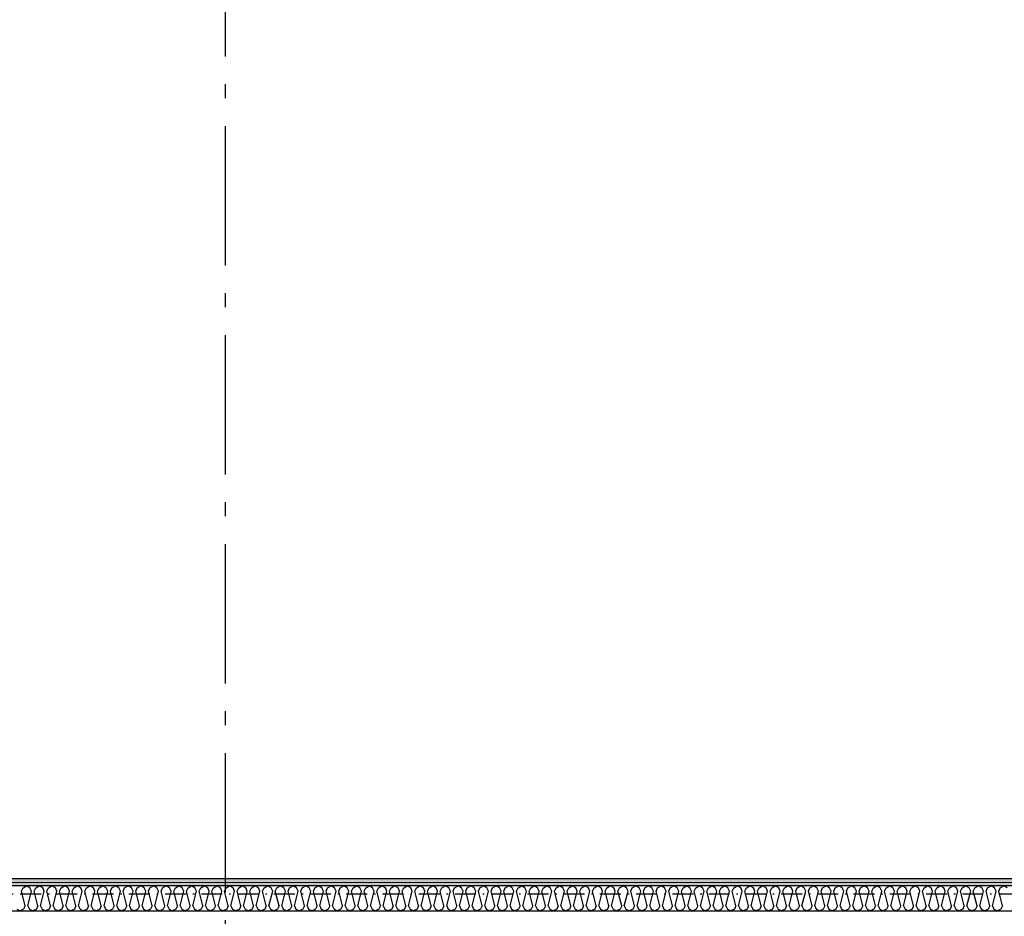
# Model space of a CAD drawing. Header units: millimetres. Extents: x -117798 to 93698, y -182207 to 252400.
# Tile 156 of 222: x -75805 to -72273, y -18601 to -15384. Entities that reach past the tile are written whole.
import ezdxf
from ezdxf.enums import TextEntityAlignment as Align

# ---------------------------------------------------------------- set-up
doc = ezdxf.new("R2010")
doc.units = ezdxf.units.MM
doc.header["$LTSCALE"] = 0.5
doc.header["$MEASUREMENT"] = 0
for name, pattern in [('Akselinje', [1500, 1000, -200, 100, -200]), ('Over snittplan', [260, 150, -50, 10, -50]), ('PLINE', [0])]:
    doc.linetypes.add(name, pattern=pattern)
for name, color, linetype in [('223- Bjelker', 7, 'Continuous'), ('242- Ikke-bærende innervegger (Skravur)(Nye konstruksjoner)', 7, 'Continuous'), ('242- Ikke-bærende innervegger(Nye konstruksjoner)', 7, 'Continuous'), ('256- Faste himlinger og overflatebehandling(Nye konstruksjoner)', 7, 'Continuous'), ('82-- Modullinjer', 7, 'Continuous')]:
    doc.layers.add(name, color=color, linetype=linetype)
doc.layers.add('236- Innvendig kledning og overflate(Nye konstruksjoner)', color=7, linetype='Continuous', lineweight=0)
doc.styles.add('GENERATED_STYLE_4', font='arial.ttf')
pattern_1 = [(180, (0, 0), (0, 86.60254), [0, -50]), (180, (-25, -43.3), (0, 86.60254), [0, -50])]

# ---------------------------------------------------------------- blocks, each defined once
blk = doc.blocks.new('*X33')
at = {"layer": '242- Ikke-bærende innervegger (Skravur)(Nye konstruksjoner)', "linetype": 'PLINE'}
for p, q in [((-75798.3, -18511.1), (-75792.8, -18498.9)), ((-75792.8, -18498.9), (-75780.3, -18491.9)), ((-75767.9, -18498.9), (-75780.3, -18491.9)), ((-75762.4, -18511.1), (-75767.9, -18498.9)), ((-75752.8, -18511.1), (-75747.2, -18498.9)), ((-75747.2, -18498.9), (-75734.8, -18491.9)), ((-75722.4, -18498.9), (-75734.8, -18491.9)), ((-75716.8, -18511.1), (-75722.4, -18498.9)), ((-75707.3, -18511.1), (-75701.7, -18498.9)), ((-75701.7, -18498.9), (-75689.3, -18491.9)), ((-75676.8, -18498.9), (-75689.3, -18491.9)), ((-75671.3, -18511.1), (-75676.8, -18498.9)), ((-75661.7, -18511.1), (-75656.2, -18498.9)), ((-75656.2, -18498.9), (-75643.8, -18491.9)), ((-75631.3, -18498.9), (-75643.8, -18491.9)), ((-75625.8, -18511.1), (-75631.3, -18498.9)), ((-75616.2, -18511.1), (-75610.7, -18498.9)), ((-75610.7, -18498.9), (-75598.2, -18491.9)), ((-75585.8, -18498.9), (-75598.2, -18491.9)), ((-75580.2, -18511.1), (-75585.8, -18498.9)), ((-75570.7, -18511.1), (-75565.1, -18498.9)), ((-75565.1, -18498.9), (-75552.7, -18491.9)), ((-75540.3, -18498.9), (-75552.7, -18491.9)), ((-75534.7, -18511.1), (-75540.3, -18498.9)), ((-75525.2, -18511.1), (-75519.6, -18498.9)), ((-75519.6, -18498.9), (-75507.2, -18491.9)), ((-75494.7, -18498.9), (-75507.2, -18491.9)), ((-75489.2, -18511.1), (-75494.7, -18498.9)), ((-75479.6, -18511.1), (-75474.1, -18498.9)), ((-75474.1, -18498.9), (-75461.6, -18491.9)), ((-75449.2, -18498.9), (-75461.6, -18491.9)), ((-75443.7, -18511.1), (-75449.2, -18498.9)), ((-75434.1, -18511.1), (-75428.5, -18498.9)), ((-75428.5, -18498.9), (-75416.1, -18491.9)), ((-75403.7, -18498.9), (-75416.1, -18491.9)), ((-75398.1, -18511.1), (-75403.7, -18498.9)), ((-75388.6, -18511.1), (-75383, -18498.9)), ((-75383, -18498.9), (-75370.6, -18491.9)), ((-75358.2, -18498.9), (-75370.6, -18491.9)), ((-75352.6, -18511.1), (-75358.2, -18498.9)), ((-75343, -18511.1), (-75337.5, -18498.9)), ((-75337.5, -18498.9), (-75325.1, -18491.9)), ((-75312.6, -18498.9), (-75325.1, -18491.9)), ((-75307.1, -18511.1), (-75312.6, -18498.9)), ((-75297.5, -18511.1), (-75292, -18498.9)), ((-75292, -18498.9), (-75279.5, -18491.9)), ((-75267.1, -18498.9), (-75279.5, -18491.9)), ((-75261.6, -18511.1), (-75267.1, -18498.9)), ((-75252, -18511.1), (-75246.4, -18498.9)), ((-75246.4, -18498.9), (-75234, -18491.9)), ((-75221.6, -18498.9), (-75234, -18491.9)), ((-75216, -18511.1), (-75221.6, -18498.9)), ((-75206.5, -18511.1), (-75200.9, -18498.9)), ((-75200.9, -18498.9), (-75188.5, -18491.9)), ((-75176, -18498.9), (-75188.5, -18491.9)), ((-75170.5, -18511.1), (-75176, -18498.9)), ((-75160.9, -18511.1), (-75155.4, -18498.9)), ((-75155.4, -18498.9), (-75143, -18491.9)), ((-75130.5, -18498.9), (-75143, -18491.9)), ((-75125, -18511.1), (-75130.5, -18498.9)), ((-75115.4, -18511.1), (-75109.9, -18498.9)), ((-75109.9, -18498.9), (-75097.4, -18491.9)), ((-75085, -18498.9), (-75097.4, -18491.9)), ((-75079.4, -18511.1), (-75085, -18498.9)), ((-75069.9, -18511.1), (-75064.3, -18498.9)), ((-75064.3, -18498.9), (-75051.9, -18491.9)), ((-75039.5, -18498.9), (-75051.9, -18491.9)), ((-75033.9, -18511.1), (-75039.5, -18498.9)), ((-75024.3, -18511.1), (-75018.8, -18498.9)), ((-75018.8, -18498.9), (-75006.4, -18491.9)), ((-74993.9, -18498.9), (-75006.4, -18491.9)), ((-74988.4, -18511.1), (-74993.9, -18498.9)), ((-74978.8, -18511.1), (-74973.3, -18498.9)), ((-74973.3, -18498.9), (-74960.8, -18491.9)), ((-74948.4, -18498.9), (-74960.8, -18491.9)), ((-74942.9, -18511.1), (-74948.4, -18498.9)), ((-74933.3, -18511.1), (-74927.7, -18498.9)), ((-74927.7, -18498.9), (-74915.3, -18491.9)), ((-74902.9, -18498.9), (-74915.3, -18491.9)), ((-74897.3, -18511.1), (-74902.9, -18498.9)), ((-74887.8, -18511.1), (-74882.2, -18498.9)), ((-74882.2, -18498.9), (-74869.8, -18491.9)), ((-74857.4, -18498.9), (-74869.8, -18491.9)), ((-74851.8, -18511.1), (-74857.4, -18498.9)), ((-74842.2, -18511.1), (-74836.7, -18498.9)), ((-74836.7, -18498.9), (-74824.3, -18491.9)), ((-74811.8, -18498.9), (-74824.3, -18491.9)), ((-74806.3, -18511.1), (-74811.8, -18498.9)), ((-74796.7, -18511.1), (-74791.2, -18498.9)), ((-74791.2, -18498.9), (-74778.7, -18491.9)), ((-74766.3, -18498.9), (-74778.7, -18491.9)), ((-74760.8, -18511.1), (-74766.3, -18498.9)), ((-74751.2, -18511.1), (-74745.6, -18498.9)), ((-74745.6, -18498.9), (-74733.2, -18491.9)), ((-74720.8, -18498.9), (-74733.2, -18491.9)), ((-74715.2, -18511.1), (-74720.8, -18498.9)), ((-74705.7, -18511.1), (-74700.1, -18498.9)), ((-74700.1, -18498.9), (-74687.7, -18491.9)), ((-74675.2, -18498.9), (-74687.7, -18491.9)), ((-74669.7, -18511.1), (-74675.2, -18498.9)), ((-74660.1, -18511.1), (-74654.6, -18498.9)), ((-74654.6, -18498.9), (-74642.1, -18491.9)), ((-74629.7, -18498.9), (-74642.1, -18491.9)), ((-74624.2, -18511.1), (-74629.7, -18498.9)), ((-74614.6, -18511.1), (-74609.1, -18498.9)), ((-74609.1, -18498.9), (-74596.6, -18491.9)), ((-74584.2, -18498.9), (-74596.6, -18491.9)), ((-74578.6, -18511.1), (-74584.2, -18498.9)), ((-74569.1, -18511.1), (-74563.5, -18498.9)), ((-74563.5, -18498.9), (-74551.1, -18491.9)), ((-74538.7, -18498.9), (-74551.1, -18491.9)), ((-74533.1, -18511.1), (-74538.7, -18498.9)), ((-74523.5, -18511.1), (-74518, -18498.9)), ((-74518, -18498.9), (-74505.6, -18491.9)), ((-74493.1, -18498.9), (-74505.6, -18491.9)), ((-74487.6, -18511.1), (-74493.1, -18498.9)), ((-74478, -18511.1), (-74472.5, -18498.9)), ((-74472.5, -18498.9), (-74460, -18491.9)), ((-74447.6, -18498.9), (-74460, -18491.9)), ((-74442.1, -18511.1), (-74447.6, -18498.9)), ((-74432.5, -18511.1), (-74426.9, -18498.9)), ((-74426.9, -18498.9), (-74414.5, -18491.9)), ((-74402.1, -18498.9), (-74414.5, -18491.9)), ((-74396.5, -18511.1), (-74402.1, -18498.9)), ((-74387, -18511.1), (-74381.4, -18498.9)), ((-74381.4, -18498.9), (-74369, -18491.9)), ((-74356.6, -18498.9), (-74369, -18491.9)), ((-74351, -18511.1), (-74356.6, -18498.9)), ((-74341.4, -18511.1), (-74335.9, -18498.9)), ((-74335.9, -18498.9), (-74323.5, -18491.9)), ((-74311, -18498.9), (-74323.5, -18491.9)), ((-74305.5, -18511.1), (-74311, -18498.9)), ((-74295.9, -18511.1), (-74290.4, -18498.9)), ((-74290.4, -18498.9), (-74277.9, -18491.9)), ((-74265.5, -18498.9), (-74277.9, -18491.9)), ((-74259.9, -18511.1), (-74265.5, -18498.9)), ((-74250.4, -18511.1), (-74244.8, -18498.9)), ((-74244.8, -18498.9), (-74232.4, -18491.9)), ((-74220, -18498.9), (-74232.4, -18491.9)), ((-74214.4, -18511.1), (-74220, -18498.9)), ((-74204.9, -18511.1), (-74199.3, -18498.9)), ((-74199.3, -18498.9), (-74186.9, -18491.9)), ((-74174.4, -18498.9), (-74186.9, -18491.9)), ((-74168.9, -18511.1), (-74174.4, -18498.9)), ((-74159.3, -18511.1), (-74153.8, -18498.9)), ((-74153.8, -18498.9), (-74141.3, -18491.9)), ((-74128.9, -18498.9), (-74141.3, -18491.9)), ((-74123.4, -18511.1), (-74128.9, -18498.9)), ((-74113.8, -18511.1), (-74108.3, -18498.9)), ((-74108.3, -18498.9), (-74095.8, -18491.9)), ((-74083.4, -18498.9), (-74095.8, -18491.9)), ((-74077.8, -18511.1), (-74083.4, -18498.9)), ((-74068.3, -18511.1), (-74062.7, -18498.9)), ((-74062.7, -18498.9), (-74050.3, -18491.9)), ((-74037.9, -18498.9), (-74050.3, -18491.9)), ((-74032.3, -18511.1), (-74037.9, -18498.9)), ((-74022.7, -18511.1), (-74017.2, -18498.9)), ((-74017.2, -18498.9), (-74004.8, -18491.9)), ((-73992.3, -18498.9), (-74004.8, -18491.9)), ((-73986.8, -18511.1), (-73992.3, -18498.9)), ((-73977.2, -18511.1), (-73971.7, -18498.9)), ((-73971.7, -18498.9), (-73959.2, -18491.9)), ((-73946.8, -18498.9), (-73959.2, -18491.9)), ((-73941.3, -18511.1), (-73946.8, -18498.9)), ((-73931.7, -18511.1), (-73926.1, -18498.9)), ((-73926.1, -18498.9), (-73913.7, -18491.9)), ((-73901.3, -18498.9), (-73913.7, -18491.9)), ((-73895.7, -18511.1), (-73901.3, -18498.9)), ((-73886.2, -18511.1), (-73880.6, -18498.9)), ((-73880.6, -18498.9), (-73868.2, -18491.9)), ((-73855.8, -18498.9), (-73868.2, -18491.9)), ((-73850.2, -18511.1), (-73855.8, -18498.9)), ((-73840.6, -18511.1), (-73835.1, -18498.9)), ((-73835.1, -18498.9), (-73822.7, -18491.9)), ((-73810.2, -18498.9), (-73822.7, -18491.9)), ((-73804.7, -18511.1), (-73810.2, -18498.9)), ((-73795.1, -18511.1), (-73789.6, -18498.9)), ((-73789.6, -18498.9), (-73777.1, -18491.9)), ((-73764.7, -18498.9), (-73777.1, -18491.9)), ((-73759.1, -18511.1), (-73764.7, -18498.9)), ((-73749.6, -18511.1), (-73744, -18498.9)), ((-73744, -18498.9), (-73731.6, -18491.9)), ((-73719.2, -18498.9), (-73731.6, -18491.9)), ((-73713.6, -18511.1), (-73719.2, -18498.9)), ((-73704.1, -18511.1), (-73698.5, -18498.9)), ((-73698.5, -18498.9), (-73686.1, -18491.9)), ((-73673.6, -18498.9), (-73686.1, -18491.9)), ((-73668.1, -18511.1), (-73673.6, -18498.9)), ((-73658.5, -18511.1), (-73653, -18498.9)), ((-73653, -18498.9), (-73640.5, -18491.9)), ((-73628.1, -18498.9), (-73640.5, -18491.9)), ((-73622.6, -18511.1), (-73628.1, -18498.9)), ((-73613, -18511.1), (-73607.5, -18498.9)), ((-73607.5, -18498.9), (-73595, -18491.9)), ((-73582.6, -18498.9), (-73595, -18491.9)), ((-73577, -18511.1), (-73582.6, -18498.9)), ((-73567.5, -18511.1), (-73561.9, -18498.9)), ((-73561.9, -18498.9), (-73549.5, -18491.9)), ((-73537.1, -18498.9), (-73549.5, -18491.9)), ((-73531.5, -18511.1), (-73537.1, -18498.9)), ((-73521.9, -18511.1), (-73516.4, -18498.9)), ((-73516.4, -18498.9), (-73504, -18491.9)), ((-73491.5, -18498.9), (-73504, -18491.9)), ((-73486, -18511.1), (-73491.5, -18498.9)), ((-73476.4, -18511.1), (-73470.9, -18498.9)), ((-73470.9, -18498.9), (-73458.4, -18491.9)), ((-73446, -18498.9), (-73458.4, -18491.9)), ((-73440.5, -18511.1), (-73446, -18498.9)), ((-73430.9, -18511.1), (-73425.3, -18498.9)), ((-73425.3, -18498.9), (-73412.9, -18491.9)), ((-73400.5, -18498.9), (-73412.9, -18491.9)), ((-73394.9, -18511.1), (-73400.5, -18498.9)), ((-73385.4, -18511.1), (-73379.8, -18498.9)), ((-73379.8, -18498.9), (-73367.4, -18491.9)), ((-73354.9, -18498.9), (-73367.4, -18491.9)), ((-73349.4, -18511.1), (-73354.9, -18498.9)), ((-73339.8, -18511.1), (-73334.3, -18498.9)), ((-73334.3, -18498.9), (-73321.9, -18491.9)), ((-73309.4, -18498.9), (-73321.9, -18491.9)), ((-73303.9, -18511.1), (-73309.4, -18498.9)), ((-73294.3, -18511.1), (-73288.8, -18498.9)), ((-73288.8, -18498.9), (-73276.3, -18491.9)), ((-73263.9, -18498.9), (-73276.3, -18491.9)), ((-73258.3, -18511.1), (-73263.9, -18498.9)), ((-73248.8, -18511.1), (-73243.2, -18498.9)), ((-73243.2, -18498.9), (-73230.8, -18491.9)), ((-73218.4, -18498.9), (-73230.8, -18491.9)), ((-73212.8, -18511.1), (-73218.4, -18498.9)), ((-73203.3, -18511.1), (-73197.7, -18498.9)), ((-73197.7, -18498.9), (-73185.3, -18491.9)), ((-73172.8, -18498.9), (-73185.3, -18491.9)), ((-73167.3, -18511.1), (-73172.8, -18498.9)), ((-73157.7, -18511.1), (-73152.2, -18498.9)), ((-73152.2, -18498.9), (-73139.7, -18491.9)), ((-73127.3, -18498.9), (-73139.7, -18491.9)), ((-73121.8, -18511.1), (-73127.3, -18498.9)), ((-73112.2, -18511.1), (-73106.7, -18498.9)), ((-73106.7, -18498.9), (-73094.2, -18491.9)), ((-73081.8, -18498.9), (-73094.2, -18491.9)), ((-73076.2, -18511.1), (-73081.8, -18498.9)), ((-73066.7, -18511.1), (-73061.1, -18498.9)), ((-73061.1, -18498.9), (-73048.7, -18491.9)), ((-73036.3, -18498.9), (-73048.7, -18491.9)), ((-73030.7, -18511.1), (-73036.3, -18498.9)), ((-73021.1, -18511.1), (-73015.6, -18498.9)), ((-73015.6, -18498.9), (-73003.2, -18491.9)), ((-72990.7, -18498.9), (-73003.2, -18491.9)), ((-72985.2, -18511.1), (-72990.7, -18498.9)), ((-72975.6, -18511.1), (-72970.1, -18498.9)), ((-72970.1, -18498.9), (-72957.6, -18491.9)), ((-72945.2, -18498.9), (-72957.6, -18491.9)), ((-72939.7, -18511.1), (-72945.2, -18498.9)), ((-72930.1, -18511.1), (-72924.5, -18498.9)), ((-72924.5, -18498.9), (-72912.1, -18491.9)), ((-72899.7, -18498.9), (-72912.1, -18491.9)), ((-72894.1, -18511.1), (-72899.7, -18498.9)), ((-72884.6, -18511.1), (-72879, -18498.9)), ((-72879, -18498.9), (-72866.6, -18491.9)), ((-72854.1, -18498.9), (-72866.6, -18491.9)), ((-72848.6, -18511.1), (-72854.1, -18498.9)), ((-72839, -18511.1), (-72833.5, -18498.9)), ((-72833.5, -18498.9), (-72821.1, -18491.9)), ((-72808.6, -18498.9), (-72821.1, -18491.9)), ((-72803.1, -18511.1), (-72808.6, -18498.9)), ((-72793.5, -18511.1), (-72788, -18498.9)), ((-72788, -18498.9), (-72775.5, -18491.9)), ((-72763.1, -18498.9), (-72775.5, -18491.9)), ((-72757.5, -18511.1), (-72763.1, -18498.9)), ((-72748, -18511.1), (-72742.4, -18498.9)), ((-72742.4, -18498.9), (-72730, -18491.9)), ((-72717.6, -18498.9), (-72730, -18491.9)), ((-72712, -18511.1), (-72717.6, -18498.9)), ((-72702.5, -18511.1), (-72696.9, -18498.9)), ((-72696.9, -18498.9), (-72684.5, -18491.9)), ((-72672, -18498.9), (-72684.5, -18491.9)), ((-72666.5, -18511.1), (-72672, -18498.9)), ((-72656.9, -18511.1), (-72651.4, -18498.9)), ((-72651.4, -18498.9), (-72638.9, -18491.9)), ((-72626.5, -18498.9), (-72638.9, -18491.9)), ((-72621, -18511.1), (-72626.5, -18498.9)), ((-72611.4, -18511.1), (-72605.8, -18498.9)), ((-72605.8, -18498.9), (-72593.4, -18491.9)), ((-72581, -18498.9), (-72593.4, -18491.9)), ((-72575.4, -18511.1), (-72581, -18498.9)), ((-72565.9, -18511.1), (-72560.3, -18498.9)), ((-72560.3, -18498.9), (-72547.9, -18491.9)), ((-72535.5, -18498.9), (-72547.9, -18491.9)), ((-72529.9, -18511.1), (-72535.5, -18498.9)), ((-72520.3, -18511.1), (-72514.8, -18498.9)), ((-72514.8, -18498.9), (-72502.4, -18491.9)), ((-72489.9, -18498.9), (-72502.4, -18491.9)), ((-72484.4, -18511.1), (-72489.9, -18498.9)), ((-72474.8, -18511.1), (-72469.3, -18498.9)), ((-72469.3, -18498.9), (-72456.8, -18491.9)), ((-72444.4, -18498.9), (-72456.8, -18491.9)), ((-72438.9, -18511.1), (-72444.4, -18498.9)), ((-72429.3, -18511.1), (-72423.7, -18498.9)), ((-72423.7, -18498.9), (-72411.3, -18491.9)), ((-72398.9, -18498.9), (-72411.3, -18491.9)), ((-72393.3, -18511.1), (-72398.9, -18498.9)), ((-72383.8, -18511.1), (-72378.2, -18498.9)), ((-72378.2, -18498.9), (-72365.8, -18491.9)), ((-72353.3, -18498.9), (-72365.8, -18491.9)), ((-72347.8, -18511.1), (-72353.3, -18498.9)), ((-72338.2, -18511.1), (-72332.7, -18498.9)), ((-72332.7, -18498.9), (-72320.3, -18491.9)), ((-72307.8, -18498.9), (-72320.3, -18491.9)), ((-72302.3, -18511.1), (-72307.8, -18498.9)), ((-72292.7, -18511.1), (-72287.2, -18498.9)), ((-72287.2, -18498.9), (-72274.7, -18491.9)), ((-72262.3, -18498.9), (-72274.7, -18491.9)), ((-75785.1, -18563.9), (-75798.3, -18511.1)), ((-75775.6, -18563.9), (-75762.4, -18511.1)), ((-75739.6, -18563.9), (-75752.8, -18511.1)), ((-75730, -18563.9), (-75716.8, -18511.1)), ((-75694.1, -18563.9), (-75707.3, -18511.1)), ((-75684.5, -18563.9), (-75671.3, -18511.1)), ((-75648.5, -18563.9), (-75661.7, -18511.1)), ((-75639, -18563.9), (-75625.8, -18511.1)), ((-75603, -18563.9), (-75616.2, -18511.1)), ((-75593.4, -18563.9), (-75580.2, -18511.1)), ((-75557.5, -18563.9), (-75570.7, -18511.1)), ((-75547.9, -18563.9), (-75534.7, -18511.1)), ((-75512, -18563.9), (-75525.2, -18511.1)), ((-75502.4, -18563.9), (-75489.2, -18511.1)), ((-75466.4, -18563.9), (-75479.6, -18511.1)), ((-75456.9, -18563.9), (-75443.7, -18511.1)), ((-75420.9, -18563.9), (-75434.1, -18511.1)), ((-75411.3, -18563.9), (-75398.1, -18511.1)), ((-75375.4, -18563.9), (-75388.6, -18511.1)), ((-75365.8, -18563.9), (-75352.6, -18511.1)), ((-75329.8, -18563.9), (-75343, -18511.1)), ((-75320.3, -18563.9), (-75307.1, -18511.1)), ((-75284.3, -18563.9), (-75297.5, -18511.1)), ((-75274.7, -18563.9), (-75261.6, -18511.1)), ((-75238.8, -18563.9), (-75252, -18511.1)), ((-75229.2, -18563.9), (-75216, -18511.1)), ((-75193.3, -18563.9), (-75206.5, -18511.1)), ((-75183.7, -18563.9), (-75170.5, -18511.1)), ((-75147.7, -18563.9), (-75160.9, -18511.1)), ((-75138.2, -18563.9), (-75125, -18511.1)), ((-75102.2, -18563.9), (-75115.4, -18511.1)), ((-75092.6, -18563.9), (-75079.4, -18511.1)), ((-75056.7, -18563.9), (-75069.9, -18511.1)), ((-75047.1, -18563.9), (-75033.9, -18511.1)), ((-75011.2, -18563.9), (-75024.3, -18511.1)), ((-75001.6, -18563.9), (-74988.4, -18511.1)), ((-74965.6, -18563.9), (-74978.8, -18511.1)), ((-74956.1, -18563.9), (-74942.9, -18511.1)), ((-74920.1, -18563.9), (-74933.3, -18511.1)), ((-74910.5, -18563.9), (-74897.3, -18511.1)), ((-74874.6, -18563.9), (-74887.8, -18511.1)), ((-74865, -18563.9), (-74851.8, -18511.1)), ((-74829, -18563.9), (-74842.2, -18511.1)), ((-74819.5, -18563.9), (-74806.3, -18511.1)), ((-74783.5, -18563.9), (-74796.7, -18511.1)), ((-74773.9, -18563.9), (-74760.8, -18511.1)), ((-74738, -18563.9), (-74751.2, -18511.1)), ((-74728.4, -18563.9), (-74715.2, -18511.1)), ((-74692.5, -18563.9), (-74705.7, -18511.1)), ((-74682.9, -18563.9), (-74669.7, -18511.1)), ((-74646.9, -18563.9), (-74660.1, -18511.1)), ((-74637.4, -18563.9), (-74624.2, -18511.1)), ((-74601.4, -18563.9), (-74614.6, -18511.1)), ((-74591.8, -18563.9), (-74578.6, -18511.1)), ((-74555.9, -18563.9), (-74569.1, -18511.1)), ((-74546.3, -18563.9), (-74533.1, -18511.1)), ((-74510.3, -18563.9), (-74523.5, -18511.1)), ((-74500.8, -18563.9), (-74487.6, -18511.1)), ((-74464.8, -18563.9), (-74478, -18511.1)), ((-74455.3, -18563.9), (-74442.1, -18511.1)), ((-74419.3, -18563.9), (-74432.5, -18511.1)), ((-74409.7, -18563.9), (-74396.5, -18511.1)), ((-74373.8, -18563.9), (-74387, -18511.1)), ((-74364.2, -18563.9), (-74351, -18511.1)), ((-74328.2, -18563.9), (-74341.4, -18511.1)), ((-74318.7, -18563.9), (-74305.5, -18511.1)), ((-74282.7, -18563.9), (-74295.9, -18511.1)), ((-74273.1, -18563.9), (-74259.9, -18511.1)), ((-74237.2, -18563.9), (-74250.4, -18511.1)), ((-74227.6, -18563.9), (-74214.4, -18511.1)), ((-74191.7, -18563.9), (-74204.9, -18511.1)), ((-74182.1, -18563.9), (-74168.9, -18511.1)), ((-74146.1, -18563.9), (-74159.3, -18511.1)), ((-74136.6, -18563.9), (-74123.4, -18511.1)), ((-74100.6, -18563.9), (-74113.8, -18511.1)), ((-74091, -18563.9), (-74077.8, -18511.1)), ((-74055.1, -18563.9), (-74068.3, -18511.1)), ((-74045.5, -18563.9), (-74032.3, -18511.1)), ((-74009.5, -18563.9), (-74022.7, -18511.1)), ((-74000, -18563.9), (-73986.8, -18511.1)), ((-73964, -18563.9), (-73977.2, -18511.1)), ((-73954.5, -18563.9), (-73941.3, -18511.1)), ((-73918.5, -18563.9), (-73931.7, -18511.1)), ((-73908.9, -18563.9), (-73895.7, -18511.1)), ((-73873, -18563.9), (-73886.2, -18511.1)), ((-73863.4, -18563.9), (-73850.2, -18511.1)), ((-73827.4, -18563.9), (-73840.6, -18511.1)), ((-73817.9, -18563.9), (-73804.7, -18511.1)), ((-73781.9, -18563.9), (-73795.1, -18511.1)), ((-73772.3, -18563.9), (-73759.1, -18511.1)), ((-73736.4, -18563.9), (-73749.6, -18511.1)), ((-73726.8, -18563.9), (-73713.6, -18511.1)), ((-73690.9, -18563.9), (-73704.1, -18511.1)), ((-73681.3, -18563.9), (-73668.1, -18511.1)), ((-73645.3, -18563.9), (-73658.5, -18511.1)), ((-73635.8, -18563.9), (-73622.6, -18511.1)), ((-73599.8, -18563.9), (-73613, -18511.1)), ((-73590.2, -18563.9), (-73577, -18511.1)), ((-73554.3, -18563.9), (-73567.5, -18511.1)), ((-73544.7, -18563.9), (-73531.5, -18511.1)), ((-73508.7, -18563.9), (-73521.9, -18511.1)), ((-73499.2, -18563.9), (-73486, -18511.1)), ((-73463.2, -18563.9), (-73476.4, -18511.1)), ((-73453.7, -18563.9), (-73440.5, -18511.1)), ((-73417.7, -18563.9), (-73430.9, -18511.1)), ((-73408.1, -18563.9), (-73394.9, -18511.1)), ((-73372.2, -18563.9), (-73385.4, -18511.1)), ((-73362.6, -18563.9), (-73349.4, -18511.1)), ((-73326.6, -18563.9), (-73339.8, -18511.1)), ((-73317.1, -18563.9), (-73303.9, -18511.1)), ((-73281.1, -18563.9), (-73294.3, -18511.1)), ((-73271.5, -18563.9), (-73258.3, -18511.1)), ((-73235.6, -18563.9), (-73248.8, -18511.1)), ((-73226, -18563.9), (-73212.8, -18511.1)), ((-73190.1, -18563.9), (-73203.3, -18511.1)), ((-73180.5, -18563.9), (-73167.3, -18511.1)), ((-73144.5, -18563.9), (-73157.7, -18511.1)), ((-73135, -18563.9), (-73121.8, -18511.1)), ((-73099, -18563.9), (-73112.2, -18511.1)), ((-73089.4, -18563.9), (-73076.2, -18511.1)), ((-73053.5, -18563.9), (-73066.7, -18511.1)), ((-73043.9, -18563.9), (-73030.7, -18511.1)), ((-73007.9, -18563.9), (-73021.1, -18511.1)), ((-72998.4, -18563.9), (-72985.2, -18511.1)), ((-72962.4, -18563.9), (-72975.6, -18511.1)), ((-72952.9, -18563.9), (-72939.7, -18511.1)), ((-72916.9, -18563.9), (-72930.1, -18511.1)), ((-72907.3, -18563.9), (-72894.1, -18511.1)), ((-72871.4, -18563.9), (-72884.6, -18511.1)), ((-72861.8, -18563.9), (-72848.6, -18511.1)), ((-72825.8, -18563.9), (-72839, -18511.1)), ((-72816.3, -18563.9), (-72803.1, -18511.1)), ((-72780.3, -18563.9), (-72793.5, -18511.1)), ((-72770.7, -18563.9), (-72757.5, -18511.1)), ((-72734.8, -18563.9), (-72748, -18511.1)), ((-72725.2, -18563.9), (-72712, -18511.1)), ((-72689.3, -18563.9), (-72702.5, -18511.1)), ((-72679.7, -18563.9), (-72666.5, -18511.1)), ((-72643.7, -18563.9), (-72656.9, -18511.1)), ((-72634.2, -18563.9), (-72621, -18511.1)), ((-72598.2, -18563.9), (-72611.4, -18511.1)), ((-72588.6, -18563.9), (-72575.4, -18511.1)), ((-72552.7, -18563.9), (-72565.9, -18511.1)), ((-72543.1, -18563.9), (-72529.9, -18511.1)), ((-72507.1, -18563.9), (-72520.3, -18511.1)), ((-72497.6, -18563.9), (-72484.4, -18511.1)), ((-72461.6, -18563.9), (-72474.8, -18511.1)), ((-72452.1, -18563.9), (-72438.9, -18511.1)), ((-72416.1, -18563.9), (-72429.3, -18511.1)), ((-72406.5, -18563.9), (-72393.3, -18511.1)), ((-72370.6, -18563.9), (-72383.8, -18511.1)), ((-72361, -18563.9), (-72347.8, -18511.1)), ((-72325, -18563.9), (-72338.2, -18511.1)), ((-72315.5, -18563.9), (-72302.3, -18511.1)), ((-72279.5, -18563.9), (-72292.7, -18511.1)), ((-75815.5, -18576), (-75803.1, -18581.9)), ((-75790.7, -18576), (-75803.1, -18581.9)), ((-75785.1, -18563.9), (-75790.7, -18576)), ((-75775.6, -18563.9), (-75770, -18576)), ((-75770, -18576), (-75757.6, -18581.9)), ((-75745.1, -18576), (-75757.6, -18581.9)), ((-75739.6, -18563.9), (-75745.1, -18576)), ((-75730, -18563.9), (-75724.5, -18576)), ((-75724.5, -18576), (-75712, -18581.9)), ((-75699.6, -18576), (-75712, -18581.9)), ((-75694.1, -18563.9), (-75699.6, -18576)), ((-75684.5, -18563.9), (-75678.9, -18576)), ((-75678.9, -18576), (-75666.5, -18581.9)), ((-75654.1, -18576), (-75666.5, -18581.9)), ((-75648.5, -18563.9), (-75654.1, -18576)), ((-75639, -18563.9), (-75633.4, -18576)), ((-75633.4, -18576), (-75621, -18581.9)), ((-75608.6, -18576), (-75621, -18581.9)), ((-75603, -18563.9), (-75608.6, -18576)), ((-75593.4, -18563.9), (-75587.9, -18576)), ((-75587.9, -18576), (-75575.5, -18581.9)), ((-75563, -18576), (-75575.5, -18581.9)), ((-75557.5, -18563.9), (-75563, -18576)), ((-75547.9, -18563.9), (-75542.4, -18576)), ((-75542.4, -18576), (-75529.9, -18581.9)), ((-75517.5, -18576), (-75529.9, -18581.9)), ((-75512, -18563.9), (-75517.5, -18576)), ((-75502.4, -18563.9), (-75496.8, -18576)), ((-75496.8, -18576), (-75484.4, -18581.9)), ((-75472, -18576), (-75484.4, -18581.9)), ((-75466.4, -18563.9), (-75472, -18576)), ((-75456.9, -18563.9), (-75451.3, -18576)), ((-75451.3, -18576), (-75438.9, -18581.9)), ((-75426.4, -18576), (-75438.9, -18581.9)), ((-75420.9, -18563.9), (-75426.4, -18576)), ((-75411.3, -18563.9), (-75405.8, -18576)), ((-75405.8, -18576), (-75393.4, -18581.9)), ((-75380.9, -18576), (-75393.4, -18581.9)), ((-75375.4, -18563.9), (-75380.9, -18576)), ((-75365.8, -18563.9), (-75360.3, -18576)), ((-75360.3, -18576), (-75347.8, -18581.9)), ((-75335.4, -18576), (-75347.8, -18581.9)), ((-75329.8, -18563.9), (-75335.4, -18576)), ((-75320.3, -18563.9), (-75314.7, -18576)), ((-75314.7, -18576), (-75302.3, -18581.9)), ((-75289.9, -18576), (-75302.3, -18581.9)), ((-75284.3, -18563.9), (-75289.9, -18576)), ((-75274.7, -18563.9), (-75269.2, -18576)), ((-75269.2, -18576), (-75256.8, -18581.9)), ((-75244.3, -18576), (-75256.8, -18581.9)), ((-75238.8, -18563.9), (-75244.3, -18576)), ((-75229.2, -18563.9), (-75223.7, -18576)), ((-75223.7, -18576), (-75211.2, -18581.9)), ((-75198.8, -18576), (-75211.2, -18581.9)), ((-75193.3, -18563.9), (-75198.8, -18576)), ((-75183.7, -18563.9), (-75178.1, -18576)), ((-75178.1, -18576), (-75165.7, -18581.9)), ((-75153.3, -18576), (-75165.7, -18581.9)), ((-75147.7, -18563.9), (-75153.3, -18576)), ((-75138.2, -18563.9), (-75132.6, -18576)), ((-75132.6, -18576), (-75120.2, -18581.9)), ((-75107.8, -18576), (-75120.2, -18581.9)), ((-75102.2, -18563.9), (-75107.8, -18576)), ((-75092.6, -18563.9), (-75087.1, -18576)), ((-75087.1, -18576), (-75074.7, -18581.9)), ((-75062.2, -18576), (-75074.7, -18581.9)), ((-75056.7, -18563.9), (-75062.2, -18576)), ((-75047.1, -18563.9), (-75041.6, -18576)), ((-75041.6, -18576), (-75029.1, -18581.9)), ((-75016.7, -18576), (-75029.1, -18581.9)), ((-75011.2, -18563.9), (-75016.7, -18576)), ((-75001.6, -18563.9), (-74996, -18576)), ((-74996, -18576), (-74983.6, -18581.9)), ((-74971.2, -18576), (-74983.6, -18581.9)), ((-74965.6, -18563.9), (-74971.2, -18576)), ((-74956.1, -18563.9), (-74950.5, -18576)), ((-74950.5, -18576), (-74938.1, -18581.9)), ((-74925.6, -18576), (-74938.1, -18581.9)), ((-74920.1, -18563.9), (-74925.6, -18576)), ((-74910.5, -18563.9), (-74905, -18576)), ((-74905, -18576), (-74892.5, -18581.9)), ((-74880.1, -18576), (-74892.5, -18581.9)), ((-74874.6, -18563.9), (-74880.1, -18576)), ((-74865, -18563.9), (-74859.5, -18576)), ((-74859.5, -18576), (-74847, -18581.9)), ((-74834.6, -18576), (-74847, -18581.9)), ((-74829, -18563.9), (-74834.6, -18576)), ((-74819.5, -18563.9), (-74813.9, -18576)), ((-74813.9, -18576), (-74801.5, -18581.9)), ((-74789.1, -18576), (-74801.5, -18581.9)), ((-74783.5, -18563.9), (-74789.1, -18576)), ((-74773.9, -18563.9), (-74768.4, -18576)), ((-74768.4, -18576), (-74756, -18581.9)), ((-74743.5, -18576), (-74756, -18581.9)), ((-74738, -18563.9), (-74743.5, -18576)), ((-74728.4, -18563.9), (-74722.9, -18576)), ((-74722.9, -18576), (-74710.4, -18581.9)), ((-74698, -18576), (-74710.4, -18581.9)), ((-74692.5, -18563.9), (-74698, -18576)), ((-74682.9, -18563.9), (-74677.3, -18576)), ((-74677.3, -18576), (-74664.9, -18581.9)), ((-74652.5, -18576), (-74664.9, -18581.9)), ((-74646.9, -18563.9), (-74652.5, -18576)), ((-74637.4, -18563.9), (-74631.8, -18576)), ((-74631.8, -18576), (-74619.4, -18581.9)), ((-74607, -18576), (-74619.4, -18581.9)), ((-74601.4, -18563.9), (-74607, -18576)), ((-74591.8, -18563.9), (-74586.3, -18576)), ((-74586.3, -18576), (-74573.9, -18581.9)), ((-74561.4, -18576), (-74573.9, -18581.9)), ((-74555.9, -18563.9), (-74561.4, -18576)), ((-74546.3, -18563.9), (-74540.8, -18576)), ((-74540.8, -18576), (-74528.3, -18581.9)), ((-74515.9, -18576), (-74528.3, -18581.9)), ((-74510.3, -18563.9), (-74515.9, -18576)), ((-74500.8, -18563.9), (-74495.2, -18576)), ((-74495.2, -18576), (-74482.8, -18581.9)), ((-74470.4, -18576), (-74482.8, -18581.9)), ((-74464.8, -18563.9), (-74470.4, -18576)), ((-74455.3, -18563.9), (-74449.7, -18576)), ((-74449.7, -18576), (-74437.3, -18581.9)), ((-74424.8, -18576), (-74437.3, -18581.9)), ((-74419.3, -18563.9), (-74424.8, -18576)), ((-74409.7, -18563.9), (-74404.2, -18576)), ((-74404.2, -18576), (-74391.7, -18581.9)), ((-74379.3, -18576), (-74391.7, -18581.9)), ((-74373.8, -18563.9), (-74379.3, -18576)), ((-74364.2, -18563.9), (-74358.7, -18576)), ((-74358.7, -18576), (-74346.2, -18581.9)), ((-74333.8, -18576), (-74346.2, -18581.9)), ((-74328.2, -18563.9), (-74333.8, -18576)), ((-74318.7, -18563.9), (-74313.1, -18576)), ((-74313.1, -18576), (-74300.7, -18581.9)), ((-74288.3, -18576), (-74300.7, -18581.9)), ((-74282.7, -18563.9), (-74288.3, -18576)), ((-74273.1, -18563.9), (-74267.6, -18576)), ((-74267.6, -18576), (-74255.2, -18581.9)), ((-74242.7, -18576), (-74255.2, -18581.9)), ((-74237.2, -18563.9), (-74242.7, -18576)), ((-74227.6, -18563.9), (-74222.1, -18576)), ((-74222.1, -18576), (-74209.6, -18581.9)), ((-74197.2, -18576), (-74209.6, -18581.9)), ((-74191.7, -18563.9), (-74197.2, -18576)), ((-74182.1, -18563.9), (-74176.5, -18576)), ((-74176.5, -18576), (-74164.1, -18581.9)), ((-74151.7, -18576), (-74164.1, -18581.9)), ((-74146.1, -18563.9), (-74151.7, -18576)), ((-74136.6, -18563.9), (-74131, -18576)), ((-74131, -18576), (-74118.6, -18581.9)), ((-74106.2, -18576), (-74118.6, -18581.9)), ((-74100.6, -18563.9), (-74106.2, -18576)), ((-74091, -18563.9), (-74085.5, -18576)), ((-74085.5, -18576), (-74073.1, -18581.9)), ((-74060.6, -18576), (-74073.1, -18581.9)), ((-74055.1, -18563.9), (-74060.6, -18576)), ((-74045.5, -18563.9), (-74040, -18576)), ((-74040, -18576), (-74027.5, -18581.9)), ((-74015.1, -18576), (-74027.5, -18581.9)), ((-74009.5, -18563.9), (-74015.1, -18576)), ((-74000, -18563.9), (-73994.4, -18576)), ((-73994.4, -18576), (-73982, -18581.9)), ((-73969.6, -18576), (-73982, -18581.9)), ((-73964, -18563.9), (-73969.6, -18576)), ((-73954.5, -18563.9), (-73948.9, -18576)), ((-73948.9, -18576), (-73936.5, -18581.9)), ((-73924, -18576), (-73936.5, -18581.9)), ((-73918.5, -18563.9), (-73924, -18576)), ((-73908.9, -18563.9), (-73903.4, -18576)), ((-73903.4, -18576), (-73890.9, -18581.9)), ((-73878.5, -18576), (-73890.9, -18581.9)), ((-73873, -18563.9), (-73878.5, -18576)), ((-73863.4, -18563.9), (-73857.9, -18576)), ((-73857.9, -18576), (-73845.4, -18581.9)), ((-73833, -18576), (-73845.4, -18581.9)), ((-73827.4, -18563.9), (-73833, -18576)), ((-73817.9, -18563.9), (-73812.3, -18576)), ((-73812.3, -18576), (-73799.9, -18581.9)), ((-73787.5, -18576), (-73799.9, -18581.9)), ((-73781.9, -18563.9), (-73787.5, -18576)), ((-73772.3, -18563.9), (-73766.8, -18576)), ((-73766.8, -18576), (-73754.4, -18581.9)), ((-73741.9, -18576), (-73754.4, -18581.9)), ((-73736.4, -18563.9), (-73741.9, -18576)), ((-73726.8, -18563.9), (-73721.3, -18576)), ((-73721.3, -18576), (-73708.8, -18581.9)), ((-73696.4, -18576), (-73708.8, -18581.9)), ((-73690.9, -18563.9), (-73696.4, -18576)), ((-73681.3, -18563.9), (-73675.7, -18576)), ((-73675.7, -18576), (-73663.3, -18581.9)), ((-73650.9, -18576), (-73663.3, -18581.9)), ((-73645.3, -18563.9), (-73650.9, -18576)), ((-73635.8, -18563.9), (-73630.2, -18576)), ((-73630.2, -18576), (-73617.8, -18581.9)), ((-73605.3, -18576), (-73617.8, -18581.9)), ((-73599.8, -18563.9), (-73605.3, -18576)), ((-73590.2, -18563.9), (-73584.7, -18576)), ((-73584.7, -18576), (-73572.3, -18581.9)), ((-73559.8, -18576), (-73572.3, -18581.9)), ((-73554.3, -18563.9), (-73559.8, -18576)), ((-73544.7, -18563.9), (-73539.2, -18576)), ((-73539.2, -18576), (-73526.7, -18581.9)), ((-73514.3, -18576), (-73526.7, -18581.9)), ((-73508.7, -18563.9), (-73514.3, -18576)), ((-73499.2, -18563.9), (-73493.6, -18576)), ((-73493.6, -18576), (-73481.2, -18581.9)), ((-73468.8, -18576), (-73481.2, -18581.9)), ((-73463.2, -18563.9), (-73468.8, -18576)), ((-73453.7, -18563.9), (-73448.1, -18576)), ((-73448.1, -18576), (-73435.7, -18581.9)), ((-73423.2, -18576), (-73435.7, -18581.9)), ((-73417.7, -18563.9), (-73423.2, -18576)), ((-73408.1, -18563.9), (-73402.6, -18576)), ((-73402.6, -18576), (-73390.1, -18581.9)), ((-73377.7, -18576), (-73390.1, -18581.9)), ((-73372.2, -18563.9), (-73377.7, -18576)), ((-73362.6, -18563.9), (-73357.1, -18576)), ((-73357.1, -18576), (-73344.6, -18581.9)), ((-73332.2, -18576), (-73344.6, -18581.9)), ((-73326.6, -18563.9), (-73332.2, -18576)), ((-73317.1, -18563.9), (-73311.5, -18576)), ((-73311.5, -18576), (-73299.1, -18581.9)), ((-73286.7, -18576), (-73299.1, -18581.9)), ((-73281.1, -18563.9), (-73286.7, -18576)), ((-73271.5, -18563.9), (-73266, -18576)), ((-73266, -18576), (-73253.6, -18581.9)), ((-73241.1, -18576), (-73253.6, -18581.9)), ((-73235.6, -18563.9), (-73241.1, -18576)), ((-73226, -18563.9), (-73220.5, -18576)), ((-73220.5, -18576), (-73208, -18581.9)), ((-73195.6, -18576), (-73208, -18581.9)), ((-73190.1, -18563.9), (-73195.6, -18576)), ((-73180.5, -18563.9), (-73174.9, -18576)), ((-73174.9, -18576), (-73162.5, -18581.9)), ((-73150.1, -18576), (-73162.5, -18581.9)), ((-73144.5, -18563.9), (-73150.1, -18576)), ((-73135, -18563.9), (-73129.4, -18576)), ((-73129.4, -18576), (-73117, -18581.9)), ((-73104.5, -18576), (-73117, -18581.9)), ((-73099, -18563.9), (-73104.5, -18576)), ((-73089.4, -18563.9), (-73083.9, -18576)), ((-73083.9, -18576), (-73071.5, -18581.9)), ((-73059, -18576), (-73071.5, -18581.9)), ((-73053.5, -18563.9), (-73059, -18576)), ((-73043.9, -18563.9), (-73038.4, -18576)), ((-73038.4, -18576), (-73025.9, -18581.9)), ((-73013.5, -18576), (-73025.9, -18581.9)), ((-73007.9, -18563.9), (-73013.5, -18576)), ((-72998.4, -18563.9), (-72992.8, -18576)), ((-72992.8, -18576), (-72980.4, -18581.9)), ((-72968, -18576), (-72980.4, -18581.9)), ((-72962.4, -18563.9), (-72968, -18576)), ((-72952.9, -18563.9), (-72947.3, -18576)), ((-72947.3, -18576), (-72934.9, -18581.9)), ((-72922.4, -18576), (-72934.9, -18581.9)), ((-72916.9, -18563.9), (-72922.4, -18576)), ((-72907.3, -18563.9), (-72901.8, -18576)), ((-72901.8, -18576), (-72889.3, -18581.9)), ((-72876.9, -18576), (-72889.3, -18581.9)), ((-72871.4, -18563.9), (-72876.9, -18576)), ((-72861.8, -18563.9), (-72856.3, -18576)), ((-72856.3, -18576), (-72843.8, -18581.9)), ((-72831.4, -18576), (-72843.8, -18581.9)), ((-72825.8, -18563.9), (-72831.4, -18576)), ((-72816.3, -18563.9), (-72810.7, -18576)), ((-72810.7, -18576), (-72798.3, -18581.9)), ((-72785.9, -18576), (-72798.3, -18581.9)), ((-72780.3, -18563.9), (-72785.9, -18576)), ((-72770.7, -18563.9), (-72765.2, -18576)), ((-72765.2, -18576), (-72752.8, -18581.9)), ((-72740.3, -18576), (-72752.8, -18581.9)), ((-72734.8, -18563.9), (-72740.3, -18576)), ((-72725.2, -18563.9), (-72719.7, -18576)), ((-72719.7, -18576), (-72707.2, -18581.9)), ((-72694.8, -18576), (-72707.2, -18581.9)), ((-72689.3, -18563.9), (-72694.8, -18576)), ((-72679.7, -18563.9), (-72674.1, -18576)), ((-72674.1, -18576), (-72661.7, -18581.9)), ((-72649.3, -18576), (-72661.7, -18581.9)), ((-72643.7, -18563.9), (-72649.3, -18576)), ((-72634.2, -18563.9), (-72628.6, -18576)), ((-72628.6, -18576), (-72616.2, -18581.9)), ((-72603.7, -18576), (-72616.2, -18581.9)), ((-72598.2, -18563.9), (-72603.7, -18576)), ((-72588.6, -18563.9), (-72583.1, -18576)), ((-72583.1, -18576), (-72570.7, -18581.9)), ((-72558.2, -18576), (-72570.7, -18581.9)), ((-72552.7, -18563.9), (-72558.2, -18576)), ((-72543.1, -18563.9), (-72537.6, -18576)), ((-72537.6, -18576), (-72525.1, -18581.9)), ((-72512.7, -18576), (-72525.1, -18581.9)), ((-72507.1, -18563.9), (-72512.7, -18576)), ((-72497.6, -18563.9), (-72492, -18576)), ((-72492, -18576), (-72479.6, -18581.9)), ((-72467.2, -18576), (-72479.6, -18581.9)), ((-72461.6, -18563.9), (-72467.2, -18576)), ((-72452.1, -18563.9), (-72446.5, -18576)), ((-72446.5, -18576), (-72434.1, -18581.9)), ((-72421.6, -18576), (-72434.1, -18581.9)), ((-72416.1, -18563.9), (-72421.6, -18576)), ((-72406.5, -18563.9), (-72401, -18576)), ((-72401, -18576), (-72388.5, -18581.9)), ((-72376.1, -18576), (-72388.5, -18581.9)), ((-72370.6, -18563.9), (-72376.1, -18576)), ((-72361, -18563.9), (-72355.4, -18576)), ((-72355.4, -18576), (-72343, -18581.9)), ((-72330.6, -18576), (-72343, -18581.9)), ((-72325, -18563.9), (-72330.6, -18576)), ((-72315.5, -18563.9), (-72309.9, -18576)), ((-72309.9, -18576), (-72297.5, -18581.9)), ((-72285.1, -18576), (-72297.5, -18581.9)), ((-72279.5, -18563.9), (-72285.1, -18576))]:
    blk.add_line(p, q, dxfattribs=at)
blk = doc.blocks.new('Standard grid marker[209]', base_point=(-75068.2, 26434.4))
at = {"layer": '82-- Modullinjer', "linetype": 'Akselinje'}
blk.add_line((-75068.2, 26234.4), (-75068.2, -50374.4), dxfattribs=at)
at = {"layer": '82-- Modullinjer', "style": 'GENERATED_STYLE_4'}
for tag, p in [('AC_MarkerText_1_0', (-75195.7, 26644.4)), ('AC_MarkerText_1_1', (-75195.7, -50864.4))]:
    blk.add_attdef(tag, text='', height=175, rotation=90, dxfattribs=at).set_placement(p, align=Align.TOP_CENTER)

msp = doc.modelspace()

# ---------------------------------------------------------------- hatches: boundary and pattern name
at = {"layer": '242- Ikke-bærende innervegger (Skravur)(Nye konstruksjoner)', "linetype": 'Continuous'}
h = msp.add_hatch(dxfattribs=at)
h.set_pattern_fill('Gips', color=256, style=0, pattern_type=2)
h.set_pattern_definition(pattern_1)
h.paths.add_polyline_path([(-68773.2, -18466.9), (-77668.2, -18466.9), (-77668.2, -18479.4), (-68773.2, -18479.4)])
h = msp.add_hatch(dxfattribs=at)
h.set_pattern_fill('Gips', color=256, style=0, pattern_type=2)
h.set_pattern_definition(pattern_1)
h.paths.add_polyline_path([(-68773.2, -18479.4), (-77668.2, -18479.4), (-77668.2, -18491.9), (-68773.2, -18491.9)])

# ---------------------------------------------------------------- linework, layer by layer
at = {"layer": '223- Bjelker', "linetype": 'Over snittplan'}
msp.add_line((-64288.2, -18521.9), (-77768.2, -18521.9), dxfattribs=at)
at = {"layer": '236- Innvendig kledning og overflate(Nye konstruksjoner)', "linetype": 'PLINE'}
msp.add_line((-68773.2, -18479.4), (-77668.2, -18479.4), dxfattribs=at)
at = {"layer": '236- Innvendig kledning og overflate(Nye konstruksjoner)', "linetype": 'PLINE', "flags": 128}
msp.add_lwpolyline([(-68773.2, -18466.9), (-77668.2, -18466.9)], dxfattribs=at)
at = {"layer": '242- Ikke-bærende innervegger(Nye konstruksjoner)', "linetype": 'PLINE'}
msp.add_line((-68773.2, -18491.9), (-77668.2, -18491.9), dxfattribs=at)
at = {"layer": '242- Ikke-bærende innervegger(Nye konstruksjoner)', "linetype": 'PLINE', "flags": 128}
msp.add_lwpolyline([(-77668.2, -18581.9), (-68773.2, -18581.9)], dxfattribs=at)
at = {"layer": '256- Faste himlinger og overflatebehandling(Nye konstruksjoner)', "linetype": 'PLINE', "flags": 128}
msp.add_lwpolyline([(-70928.2, -18466.9), (-77603.7, -18466.9)], dxfattribs=at)

# ---------------------------------------------------------------- block references
at = {"layer": '242- Ikke-bærende innervegger(Nye konstruksjoner)'}
msp.add_blockref('*X33', (0, 0), dxfattribs=at)
at = {"layer": '82-- Modullinjer', "linetype": 'PLINE'}
msp.add_blockref('Standard grid marker[209]', (-75068.2, 26434.4), dxfattribs=at)

doc.saveas('drawing.dxf')
